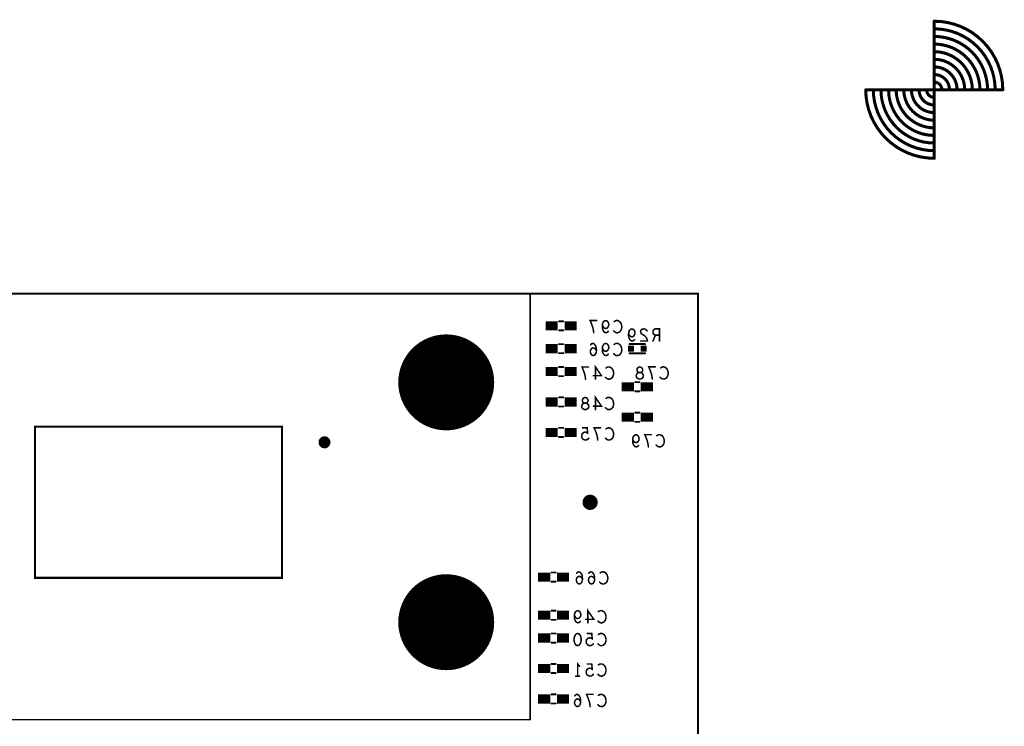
# Model space of a CAD drawing. Extents: x -1 to 5.73, y -1.96 to 5.23.
# Tile 29 of 29: x 2.5 to 5.73, y 2.91 to 5.23. Entities that reach past the tile are written whole.
import ezdxf

# ---------------------------------------------------------------- set-up
doc = ezdxf.new("R2010")
doc.units = 0
doc.layers.get('0').update_dxf_attribs({"color": 3, "linetype": 'CONTINUOUS'})

# ---------------------------------------------------------------- blocks, each defined once
blk = doc.blocks.new('PAD_S1')
at = {"const_width": 1}
blk.add_lwpolyline([(-0.5, 0), (0.5, 0)], dxfattribs=at)
blk = doc.blocks.new('PAD_R1')
at = {"const_width": 0.5}
blk.add_lwpolyline([(0.25, 0, 1), (-0.25, 0, 1)], format="xyb", close=True, dxfattribs=at)

msp = doc.modelspace()

# ---------------------------------------------------------------- linework, layer by layer
for points, const_width in [([(5.5, 5.225), (5.5, 4.775)], 0.01), ([(5.725, 5), (5.275, 5)], 0.01), ([(1.732, 4.33), (1.732, 2.932), (4.173, 2.932), (4.173, 4.329)], 0.005), ([(4.224, 4.225), (4.264, 4.225)], 0.03), ([(4.268, 4.24), (4.282, 4.24)], 0.006), ([(4.268, 4.24), (4.282, 4.24)], 0.006), ([(4.286, 4.225), (4.326, 4.225)], 0.03), ([(4.38187, 4.2023), (4.3808, 4.21097), (4.3792, 4.2183), (4.37707, 4.22497), (4.3744, 4.2323), (4.37013, 4.2423), (4.39147, 4.2423)], 0.005), ([(4.42987, 4.20697), (4.42613, 4.20363), (4.42187, 4.2023), (4.4176, 4.20363), (4.41387, 4.20763), (4.4112, 4.21363), (4.41013, 4.21963), (4.41013, 4.22697), (4.4112, 4.23297), (4.41387, 4.2383), (4.41707, 4.24097), (4.4208, 4.2423), (4.42507, 4.24097), (4.42827, 4.2383), (4.4304, 4.2343), (4.43147, 4.22897), (4.4304, 4.2243), (4.42773, 4.21963), (4.42453, 4.21697), (4.4208, 4.2163), (4.41653, 4.21763), (4.41333, 4.22097), (4.41013, 4.22697)], 0.005), ([(4.44907, 4.23897), (4.45227, 4.24097), (4.456, 4.2423), (4.46027, 4.2423), (4.46507, 4.2403), (4.4688, 4.23697), (4.47147, 4.23297), (4.4736, 4.2263), (4.47413, 4.2203), (4.47307, 4.2143), (4.47147, 4.2103), (4.46827, 4.2063), (4.46453, 4.20363), (4.4608, 4.2023), (4.45707, 4.2023), (4.45333, 4.20363), (4.45013, 4.20563), (4.44747, 4.2083)], 0.005), ([(4.268, 4.21), (4.282, 4.21)], 0.006), ([(4.268, 4.21), (4.282, 4.21)], 0.006), ([(4.51607, 4.17967), (4.51233, 4.17633), (4.50807, 4.175), (4.5038, 4.17633), (4.50007, 4.18033), (4.4974, 4.18633), (4.49633, 4.19233), (4.49633, 4.19967), (4.4974, 4.20567), (4.50007, 4.211), (4.50327, 4.21367), (4.507, 4.215), (4.51127, 4.21367), (4.51447, 4.211), (4.5166, 4.207), (4.51767, 4.20167), (4.5166, 4.197), (4.51393, 4.19233), (4.51073, 4.18967), (4.507, 4.189), (4.50273, 4.19033), (4.49953, 4.19367), (4.49633, 4.19967)], 0.005), ([(4.55713, 4.20833), (4.55393, 4.21233), (4.5502, 4.21433), (4.54593, 4.215), (4.5406, 4.21367), (4.53687, 4.21033), (4.5358, 4.20633), (4.53633, 4.20233), (4.53847, 4.199), (4.54913, 4.19233), (4.55393, 4.18767), (4.55713, 4.181), (4.5582, 4.175), (4.5358, 4.175)], 0.005), ([(4.59767, 4.175), (4.59767, 4.215), (4.58433, 4.215), (4.58007, 4.213), (4.5774, 4.21033), (4.57633, 4.205), (4.5774, 4.19967), (4.5806, 4.19633), (4.58433, 4.19433), (4.59767, 4.19433)], 0.005), ([(4.58433, 4.19433), (4.57633, 4.175)], 0.005), ([(4.224, 4.15), (4.264, 4.15)], 0.03), ([(4.268, 4.165), (4.282, 4.165)], 0.006), ([(4.268, 4.165), (4.282, 4.165)], 0.006), ([(4.286, 4.15), (4.326, 4.15)], 0.03), ([(4.39093, 4.14397), (4.3872, 4.14863), (4.384, 4.1513), (4.37973, 4.15263), (4.376, 4.1513), (4.37333, 4.14863), (4.3712, 4.14463), (4.37067, 4.13997), (4.3712, 4.13597), (4.37333, 4.13197), (4.37653, 4.12863), (4.38027, 4.1273), (4.38453, 4.12863), (4.38827, 4.13263), (4.3904, 4.13863), (4.39093, 4.1453), (4.38987, 4.15397), (4.38827, 4.15863), (4.3856, 4.1633), (4.38187, 4.16663), (4.37813, 4.1673), (4.3744, 4.16597), (4.37173, 4.16263)], 0.005), ([(4.42987, 4.13197), (4.42613, 4.12863), (4.42187, 4.1273), (4.4176, 4.12863), (4.41387, 4.13263), (4.4112, 4.13863), (4.41013, 4.14463), (4.41013, 4.15197), (4.4112, 4.15797), (4.41387, 4.1633), (4.41707, 4.16597), (4.4208, 4.1673), (4.42507, 4.16597), (4.42827, 4.1633), (4.4304, 4.1593), (4.43147, 4.15397), (4.4304, 4.1493), (4.42773, 4.14463), (4.42453, 4.14197), (4.4208, 4.1413), (4.41653, 4.14263), (4.41333, 4.14597), (4.41013, 4.15197)], 0.005), ([(4.44907, 4.16397), (4.45227, 4.16597), (4.456, 4.1673), (4.46027, 4.1673), (4.46507, 4.1653), (4.4688, 4.16197), (4.47147, 4.15797), (4.4736, 4.1513), (4.47413, 4.1453), (4.47307, 4.1393), (4.47147, 4.1353), (4.46827, 4.1313), (4.46453, 4.12863), (4.4608, 4.1273), (4.45707, 4.1273), (4.45333, 4.12863), (4.45013, 4.13063), (4.44747, 4.1333)], 0.005), ([(4.55, 4.165), (4.5, 4.165)], 0.007), ([(4.55, 4.165), (4.5, 4.165)], 0.007), ([(4.55, 4.135), (4.5, 4.135)], 0.007), ([(4.55, 4.135), (4.5, 4.135)], 0.007), ([(4.268, 4.135), (4.282, 4.135)], 0.006), ([(4.268, 4.135), (4.282, 4.135)], 0.006), ([(4.224, 4.075), (4.264, 4.075)], 0.03), ([(4.268, 4.09), (4.282, 4.09)], 0.006), ([(4.268, 4.09), (4.282, 4.09)], 0.006), ([(4.286, 4.075), (4.326, 4.075)], 0.03), ([(4.35507, 4.05), (4.354, 4.05867), (4.3524, 4.066), (4.35027, 4.07267), (4.3476, 4.08), (4.34333, 4.09), (4.36467, 4.09)], 0.005), ([(4.3876, 4.05), (4.3876, 4.09), (4.40733, 4.06133), (4.38067, 4.06133)], 0.005), ([(4.42227, 4.08667), (4.42547, 4.08867), (4.4292, 4.09), (4.43347, 4.09), (4.43827, 4.088), (4.442, 4.08467), (4.44467, 4.08067), (4.4468, 4.074), (4.44733, 4.068), (4.44627, 4.062), (4.44467, 4.058), (4.44147, 4.054), (4.43773, 4.05133), (4.434, 4.05), (4.43027, 4.05), (4.42653, 4.05133), (4.42333, 4.05333), (4.42067, 4.056)], 0.005), ([(4.57427, 4.0502), (4.5732, 4.05887), (4.5716, 4.0662), (4.56947, 4.07287), (4.5668, 4.0802), (4.56253, 4.0902), (4.58387, 4.0902)], 0.005), ([(4.60147, 4.08687), (4.60467, 4.08887), (4.6084, 4.0902), (4.61267, 4.0902), (4.61747, 4.0882), (4.6212, 4.08487), (4.62387, 4.08087), (4.626, 4.0742), (4.62653, 4.0682), (4.62547, 4.0622), (4.62387, 4.0582), (4.62067, 4.0542), (4.61693, 4.05153), (4.6132, 4.0502), (4.60947, 4.0502), (4.60573, 4.05153), (4.60253, 4.05353), (4.59987, 4.0562)], 0.005), ([(4.268, 4.06), (4.282, 4.06)], 0.006), ([(4.268, 4.06), (4.282, 4.06)], 0.006), ([(4.518, 4.04), (4.532, 4.04)], 0.006), ([(4.518, 4.04), (4.532, 4.04)], 0.006), ([(4.474, 4.025), (4.514, 4.025)], 0.03), ([(4.518, 4.01), (4.532, 4.01)], 0.006), ([(4.518, 4.01), (4.532, 4.01)], 0.006), ([(4.536, 4.025), (4.576, 4.025)], 0.03), ([(4.224, 3.975), (4.264, 3.975)], 0.03), ([(4.268, 3.99), (4.282, 3.99)], 0.006), ([(4.268, 3.99), (4.282, 3.99)], 0.006), ([(4.286, 3.975), (4.326, 3.975)], 0.03), ([(4.3876, 3.95), (4.3876, 3.99), (4.40733, 3.96133), (4.38067, 3.96133)], 0.005), ([(4.42227, 3.98667), (4.42547, 3.98867), (4.4292, 3.99), (4.43347, 3.99), (4.43827, 3.988), (4.442, 3.98467), (4.44467, 3.98067), (4.4468, 3.974), (4.44733, 3.968), (4.44627, 3.962), (4.44467, 3.958), (4.44147, 3.954), (4.43773, 3.95133), (4.434, 3.95), (4.43027, 3.95), (4.42653, 3.95133), (4.42333, 3.95333), (4.42067, 3.956)], 0.005), ([(4.268, 3.96), (4.282, 3.96)], 0.006), ([(4.268, 3.96), (4.282, 3.96)], 0.006), ([(4.474, 3.925), (4.514, 3.925)], 0.03), ([(4.518, 3.94), (4.532, 3.94)], 0.006), ([(4.518, 3.94), (4.532, 3.94)], 0.006), ([(4.518, 3.91), (4.532, 3.91)], 0.006), ([(4.518, 3.91), (4.532, 3.91)], 0.006), ([(4.536, 3.925), (4.576, 3.925)], 0.03), ([(2.54724, 3.8937), (2.54724, 3.39764), (3.35827, 3.39764)], 0.007), ([(2.54724, 3.8937), (3.35827, 3.8937)], 0.007), ([(3.35827, 3.8937), (3.35827, 3.39764)], 0.007), ([(4.224, 3.875), (4.264, 3.875)], 0.03), ([(4.268, 3.89), (4.282, 3.89)], 0.006), ([(4.268, 3.89), (4.282, 3.89)], 0.006), ([(4.286, 3.875), (4.326, 3.875)], 0.03), ([(4.36573, 3.856), (4.36253, 3.85267), (4.3588, 3.85067), (4.354, 3.85), (4.3492, 3.85133), (4.34547, 3.854), (4.3428, 3.85867), (4.34227, 3.864), (4.34333, 3.86933), (4.346, 3.87267), (4.34973, 3.87533), (4.35347, 3.876), (4.3572, 3.87533), (4.362, 3.87267), (4.3604, 3.89), (4.346, 3.89)], 0.005), ([(4.39507, 3.85), (4.394, 3.85867), (4.3924, 3.866), (4.39027, 3.87267), (4.3876, 3.88), (4.38333, 3.89), (4.40467, 3.89)], 0.005), ([(4.42227, 3.88667), (4.42547, 3.88867), (4.4292, 3.89), (4.43347, 3.89), (4.43827, 3.888), (4.442, 3.88467), (4.44467, 3.88067), (4.4468, 3.874), (4.44733, 3.868), (4.44627, 3.862), (4.44467, 3.858), (4.44147, 3.854), (4.43773, 3.85133), (4.434, 3.85), (4.43027, 3.85), (4.42653, 3.85133), (4.42333, 3.85333), (4.42067, 3.856)], 0.005), ([(4.268, 3.86), (4.282, 3.86)], 0.006), ([(4.268, 3.86), (4.282, 3.86)], 0.006), ([(4.52937, 3.83217), (4.52563, 3.82883), (4.52137, 3.8275), (4.5171, 3.82883), (4.51337, 3.83283), (4.5107, 3.83883), (4.50963, 3.84483), (4.50963, 3.85217), (4.5107, 3.85817), (4.51337, 3.8635), (4.51657, 3.86617), (4.5203, 3.8675), (4.52457, 3.86617), (4.52777, 3.8635), (4.5299, 3.8595), (4.53097, 3.85417), (4.5299, 3.8495), (4.52723, 3.84483), (4.52403, 3.84217), (4.5203, 3.8415), (4.51603, 3.84283), (4.51283, 3.84617), (4.50963, 3.85217)], 0.005), ([(4.56137, 3.8275), (4.5603, 3.83617), (4.5587, 3.8435), (4.55657, 3.85017), (4.5539, 3.8575), (4.54963, 3.8675), (4.57097, 3.8675)], 0.005), ([(4.58857, 3.86417), (4.59177, 3.86617), (4.5955, 3.8675), (4.59977, 3.8675), (4.60457, 3.8655), (4.6083, 3.86217), (4.61097, 3.85817), (4.6131, 3.8515), (4.61363, 3.8455), (4.61257, 3.8395), (4.61097, 3.8355), (4.60777, 3.8315), (4.60403, 3.82883), (4.6003, 3.8275), (4.59657, 3.8275), (4.59283, 3.82883), (4.58963, 3.83083), (4.58697, 3.8335)], 0.005), ([(4.199, 3.4), (4.239, 3.4)], 0.03), ([(4.243, 3.415), (4.257, 3.415)], 0.006), ([(4.243, 3.415), (4.257, 3.415)], 0.006), ([(4.261, 3.4), (4.301, 3.4)], 0.03), ([(4.34503, 3.39407), (4.3413, 3.39873), (4.3381, 3.4014), (4.33383, 3.40273), (4.3301, 3.4014), (4.32743, 3.39873), (4.3253, 3.39473), (4.32477, 3.39007), (4.3253, 3.38607), (4.32743, 3.38207), (4.33063, 3.37873), (4.33437, 3.3774), (4.33863, 3.37873), (4.34237, 3.38273), (4.3445, 3.38873), (4.34503, 3.3954), (4.34397, 3.40407), (4.34237, 3.40873), (4.3397, 3.4134), (4.33597, 3.41673), (4.33223, 3.4174), (4.3285, 3.41607), (4.32583, 3.41273)], 0.005), ([(4.38503, 3.39407), (4.3813, 3.39873), (4.3781, 3.4014), (4.37383, 3.40273), (4.3701, 3.4014), (4.36743, 3.39873), (4.3653, 3.39473), (4.36477, 3.39007), (4.3653, 3.38607), (4.36743, 3.38207), (4.37063, 3.37873), (4.37437, 3.3774), (4.37863, 3.37873), (4.38237, 3.38273), (4.3845, 3.38873), (4.38503, 3.3954), (4.38397, 3.40407), (4.38237, 3.40873), (4.3797, 3.4134), (4.37597, 3.41673), (4.37223, 3.4174), (4.3685, 3.41607), (4.36583, 3.41273)], 0.005), ([(4.40317, 3.41407), (4.40637, 3.41607), (4.4101, 3.4174), (4.41437, 3.4174), (4.41917, 3.4154), (4.4229, 3.41207), (4.42557, 3.40807), (4.4277, 3.4014), (4.42823, 3.3954), (4.42717, 3.3894), (4.42557, 3.3854), (4.42237, 3.3814), (4.41863, 3.37873), (4.4149, 3.3774), (4.41117, 3.3774), (4.40743, 3.37873), (4.40423, 3.38073), (4.40157, 3.3834)], 0.005), ([(4.243, 3.385), (4.257, 3.385)], 0.006), ([(4.243, 3.385), (4.257, 3.385)], 0.006), ([(4.3626, 3.25), (4.3626, 3.29), (4.38233, 3.26133), (4.35567, 3.26133)], 0.005), ([(4.199, 3.275), (4.239, 3.275)], 0.03), ([(4.243, 3.29), (4.257, 3.29)], 0.006), ([(4.243, 3.29), (4.257, 3.29)], 0.006), ([(4.261, 3.275), (4.301, 3.275)], 0.03), ([(4.33807, 3.25467), (4.33433, 3.25133), (4.33007, 3.25), (4.3258, 3.25133), (4.32207, 3.25533), (4.3194, 3.26133), (4.31833, 3.26733), (4.31833, 3.27467), (4.3194, 3.28067), (4.32207, 3.286), (4.32527, 3.28867), (4.329, 3.29), (4.33327, 3.28867), (4.33647, 3.286), (4.3386, 3.282), (4.33967, 3.27667), (4.3386, 3.272), (4.33593, 3.26733), (4.33273, 3.26467), (4.329, 3.264), (4.32473, 3.26533), (4.32153, 3.26867), (4.31833, 3.27467)], 0.005), ([(4.39727, 3.28667), (4.40047, 3.28867), (4.4042, 3.29), (4.40847, 3.29), (4.41327, 3.288), (4.417, 3.28467), (4.41967, 3.28067), (4.4218, 3.274), (4.42233, 3.268), (4.42127, 3.262), (4.41967, 3.258), (4.41647, 3.254), (4.41273, 3.25133), (4.409, 3.25), (4.40527, 3.25), (4.40153, 3.25133), (4.39833, 3.25333), (4.39567, 3.256)], 0.005), ([(4.243, 3.26), (4.257, 3.26)], 0.006), ([(4.243, 3.26), (4.257, 3.26)], 0.006), ([(4.199, 3.2), (4.239, 3.2)], 0.03), ([(4.243, 3.215), (4.257, 3.215)], 0.006), ([(4.243, 3.215), (4.257, 3.215)], 0.006), ([(4.261, 3.2), (4.301, 3.2)], 0.03), ([(4.38073, 3.181), (4.37753, 3.17767), (4.3738, 3.17567), (4.369, 3.175), (4.3642, 3.17633), (4.36047, 3.179), (4.3578, 3.18367), (4.35727, 3.189), (4.35833, 3.19433), (4.361, 3.19767), (4.36473, 3.20033), (4.36847, 3.201), (4.3722, 3.20033), (4.377, 3.19767), (4.3754, 3.215), (4.361, 3.215)], 0.005), ([(4.39727, 3.21167), (4.40047, 3.21367), (4.4042, 3.215), (4.40847, 3.215), (4.41327, 3.213), (4.417, 3.20967), (4.41967, 3.20567), (4.4218, 3.199), (4.42233, 3.193), (4.42127, 3.187), (4.41967, 3.183), (4.41647, 3.179), (4.41273, 3.17633), (4.409, 3.175), (4.40527, 3.175), (4.40153, 3.17633), (4.39833, 3.17833), (4.39567, 3.181)], 0.005), ([(4.243, 3.185), (4.257, 3.185)], 0.006), ([(4.243, 3.185), (4.257, 3.185)], 0.006), ([(4.199, 3.1), (4.239, 3.1)], 0.03), ([(4.243, 3.115), (4.257, 3.115)], 0.006), ([(4.243, 3.115), (4.257, 3.115)], 0.006), ([(4.261, 3.1), (4.301, 3.1)], 0.03), ([(4.329, 3.075), (4.329, 3.115), (4.3354, 3.107)], 0.005), ([(4.38073, 3.081), (4.37753, 3.07767), (4.3738, 3.07567), (4.369, 3.075), (4.3642, 3.07633), (4.36047, 3.079), (4.3578, 3.08367), (4.35727, 3.089), (4.35833, 3.09433), (4.361, 3.09767), (4.36473, 3.10033), (4.36847, 3.101), (4.3722, 3.10033), (4.377, 3.09767), (4.3754, 3.115), (4.361, 3.115)], 0.005), ([(4.39727, 3.11167), (4.40047, 3.11367), (4.4042, 3.115), (4.40847, 3.115), (4.41327, 3.113), (4.417, 3.10967), (4.41967, 3.10567), (4.4218, 3.099), (4.42233, 3.093), (4.42127, 3.087), (4.41967, 3.083), (4.41647, 3.079), (4.41273, 3.07633), (4.409, 3.075), (4.40527, 3.075), (4.40153, 3.07633), (4.39833, 3.07833), (4.39567, 3.081)], 0.005), ([(4.243, 3.085), (4.257, 3.085)], 0.006), ([(4.243, 3.085), (4.257, 3.085)], 0.006), ([(4.3354, 3.075), (4.3226, 3.075)], 0.005), ([(4.199, 3), (4.239, 3)], 0.03), ([(4.243, 3.015), (4.257, 3.015)], 0.006), ([(4.243, 3.015), (4.257, 3.015)], 0.006), ([(4.261, 3), (4.301, 3)], 0.03), ([(4.33913, 2.99167), (4.3354, 2.99633), (4.3322, 2.999), (4.32793, 3.00033), (4.3242, 2.999), (4.32153, 2.99633), (4.3194, 2.99233), (4.31887, 2.98767), (4.3194, 2.98367), (4.32153, 2.97967), (4.32473, 2.97633), (4.32847, 2.975), (4.33273, 2.97633), (4.33647, 2.98033), (4.3386, 2.98633), (4.33913, 2.993), (4.33807, 3.00167), (4.33647, 3.00633), (4.3338, 3.011), (4.33007, 3.01433), (4.32633, 3.015), (4.3226, 3.01367), (4.31993, 3.01033)], 0.005), ([(4.37007, 2.975), (4.369, 2.98367), (4.3674, 2.991), (4.36527, 2.99767), (4.3626, 3.005), (4.35833, 3.015), (4.37967, 3.015)], 0.005), ([(4.39727, 3.01167), (4.40047, 3.01367), (4.4042, 3.015), (4.40847, 3.015), (4.41327, 3.013), (4.417, 3.00967), (4.41967, 3.00567), (4.4218, 2.999), (4.42233, 2.993), (4.42127, 2.987), (4.41967, 2.983), (4.41647, 2.979), (4.41273, 2.97633), (4.409, 2.975), (4.40527, 2.975), (4.40153, 2.97633), (4.39833, 2.97833), (4.39567, 2.981)], 0.005), ([(4.243, 2.985), (4.257, 2.985)], 0.006), ([(4.243, 2.985), (4.257, 2.985)], 0.006)]:
    msp.add_lwpolyline(points, dxfattribs=dict(const_width=const_width))
at = {"const_width": 0.01}
for points in [[(5.725, 5, 0.41421), (5.5, 5.225)], [(5.7, 5, 0.41421), (5.5, 5.2)], [(5.675, 5, 0.41421), (5.5, 5.175)], [(5.65, 5, 0.41421), (5.5, 5.15)], [(5.625, 5, 0.41421), (5.5, 5.125)], [(5.6, 5, 0.41421), (5.5, 5.1)], [(5.575, 5, 0.41421), (5.5, 5.075)], [(5.55, 5, 0.41422), (5.5, 5.05)], [(5.525, 5, 0.41422), (5.5, 5.025)], [(5.275, 5, 0.41421), (5.5, 4.775)], [(5.3, 5, 0.41421), (5.5, 4.8)], [(5.325, 5, 0.41421), (5.5, 4.825)], [(5.35, 5, 0.41421), (5.5, 4.85)], [(5.375, 5, 0.41421), (5.5, 4.875)], [(5.4, 5, 0.41421), (5.5, 4.9)], [(5.425, 5, 0.41421), (5.5, 4.925)], [(5.45, 5, 0.41422), (5.5, 4.95)], [(5.475, 5, 0.41422), (5.5, 4.975)]]:
    msp.add_lwpolyline(points, format="xyb", dxfattribs=at)
for points, const_width in [([(0, 0.625), (0, 4.33071), (4.72441, 4.33071), (4.72441, 0.625), (3.375, 0.625), (3.375, 0), (0.925, 0), (0.925, 0.625)], 0.007), ([(4.5332, 4.0502), (4.52947, 4.05087), (4.5252, 4.05287), (4.52253, 4.0562), (4.52147, 4.06087), (4.52253, 4.06553), (4.52573, 4.06953), (4.53053, 4.07153), (4.53587, 4.07153), (4.53907, 4.07287), (4.54173, 4.0762), (4.5428, 4.08087), (4.5412, 4.08553), (4.53747, 4.08887), (4.5332, 4.0902), (4.52893, 4.08887), (4.5252, 4.08553), (4.5236, 4.08087), (4.52467, 4.0762), (4.52733, 4.07287), (4.53053, 4.07153), (4.53587, 4.07153), (4.54067, 4.06953), (4.54387, 4.06553), (4.54493, 4.06087), (4.54387, 4.0562), (4.5412, 4.05287), (4.53693, 4.05087)], 0.005), ([(4.354, 3.95), (4.35027, 3.95067), (4.346, 3.95267), (4.34333, 3.956), (4.34227, 3.96067), (4.34333, 3.96533), (4.34653, 3.96933), (4.35133, 3.97133), (4.35667, 3.97133), (4.35987, 3.97267), (4.36253, 3.976), (4.3636, 3.98067), (4.362, 3.98533), (4.35827, 3.98867), (4.354, 3.99), (4.34973, 3.98867), (4.346, 3.98533), (4.3444, 3.98067), (4.34547, 3.976), (4.34813, 3.97267), (4.35133, 3.97133), (4.35667, 3.97133), (4.36147, 3.96933), (4.36467, 3.96533), (4.36573, 3.96067), (4.36467, 3.956), (4.362, 3.95267), (4.35773, 3.95067)], 0.005), ([(2.54724, 3.39764), (2.54724, 3.8937), (3.35827, 3.8937), (3.35827, 3.39764)], 0.007), ([(4.329, 3.215), (4.33327, 3.21367), (4.33647, 3.21033), (4.3386, 3.20633), (4.3402, 3.201), (4.34073, 3.195), (4.3402, 3.189), (4.3386, 3.18367), (4.33647, 3.17967), (4.33327, 3.17633), (4.329, 3.175), (4.32473, 3.17633), (4.32153, 3.17967), (4.3194, 3.18367), (4.3178, 3.189), (4.31727, 3.195), (4.3178, 3.201), (4.3194, 3.20633), (4.32153, 3.21033), (4.32473, 3.21367)], 0.005)]:
    msp.add_lwpolyline(points, close=True, dxfattribs=dict(const_width=const_width))

# ---------------------------------------------------------------- block references
for name, p, xscale, yscale in [('PAD_R1', (5.5, 5.225), 0.01, 0.01), ('PAD_R1', (5.5, 5.225), 0.01, 0.01), ('PAD_R1', (5.5, 5.2), 0.01, 0.01), ('PAD_R1', (5.5, 5.175), 0.01, 0.01), ('PAD_R1', (5.5, 5.15), 0.01, 0.01), ('PAD_R1', (5.5, 5.125), 0.01, 0.01), ('PAD_R1', (5.5, 5.1), 0.01, 0.01), ('PAD_R1', (5.5, 5.075), 0.01, 0.01), ('PAD_R1', (5.5, 5.05), 0.01, 0.01), ('PAD_R1', (5.5, 5.025), 0.01, 0.01), ('PAD_R1', (5.275, 5), 0.01, 0.01), ('PAD_R1', (5.275, 5), 0.01, 0.01), ('PAD_R1', (5.3, 5), 0.01, 0.01), ('PAD_R1', (5.325, 5), 0.01, 0.01), ('PAD_R1', (5.35, 5), 0.01, 0.01), ('PAD_R1', (5.375, 5), 0.01, 0.01), ('PAD_R1', (5.4, 5), 0.01, 0.01), ('PAD_R1', (5.425, 5), 0.01, 0.01), ('PAD_R1', (5.45, 5), 0.01, 0.01), ('PAD_R1', (5.475, 5), 0.01, 0.01), ('PAD_R1', (5.5, 4.975), 0.01, 0.01), ('PAD_R1', (5.525, 5), 0.01, 0.01), ('PAD_R1', (5.55, 5), 0.01, 0.01), ('PAD_R1', (5.575, 5), 0.01, 0.01), ('PAD_R1', (5.6, 5), 0.01, 0.01), ('PAD_R1', (5.625, 5), 0.01, 0.01), ('PAD_R1', (5.65, 5), 0.01, 0.01), ('PAD_R1', (5.675, 5), 0.01, 0.01), ('PAD_R1', (5.7, 5), 0.01, 0.01), ('PAD_R1', (5.725, 5), 0.01, 0.01), ('PAD_R1', (5.725, 5), 0.01, 0.01), ('PAD_R1', (5.5, 4.95), 0.01, 0.01), ('PAD_R1', (5.5, 4.925), 0.01, 0.01), ('PAD_R1', (5.5, 4.9), 0.01, 0.01), ('PAD_R1', (5.5, 4.875), 0.01, 0.01), ('PAD_R1', (5.5, 4.85), 0.01, 0.01), ('PAD_R1', (5.5, 4.825), 0.01, 0.01), ('PAD_R1', (5.5, 4.8), 0.01, 0.01), ('PAD_R1', (5.5, 4.775), 0.01, 0.01), ('PAD_R1', (5.5, 4.775), 0.01, 0.01), ('PAD_R1', (4.173, 4.329), 0.005, 0.005), ('PAD_R1', (4.268, 4.24), 0.006, 0.006), ('PAD_R1', (4.268, 4.24), 0.006, 0.006), ('PAD_R1', (4.282, 4.24), 0.006, 0.006), ('PAD_R1', (4.282, 4.24), 0.006, 0.006), ('PAD_R1', (4.39147, 4.2423), 0.005, 0.005), ('PAD_R1', (4.44907, 4.23897), 0.005, 0.005), ('PAD_R1', (4.268, 4.21), 0.006, 0.006), ('PAD_R1', (4.268, 4.21), 0.006, 0.006), ('PAD_R1', (4.282, 4.21), 0.006, 0.006), ('PAD_R1', (4.282, 4.21), 0.006, 0.006), ('PAD_R1', (4.38187, 4.2023), 0.005, 0.005), ('PAD_R1', (4.41013, 4.22697), 0.005, 0.005), ('PAD_R1', (4.42987, 4.20697), 0.005, 0.005), ('PAD_R1', (4.44747, 4.2083), 0.005, 0.005), ('PAD_R1', (4.55713, 4.20833), 0.005, 0.005), ('PAD_R1', (3.89764, 4.03937), 0.315, 0.315), ('PAD_R1', (4.49633, 4.19967), 0.005, 0.005), ('PAD_R1', (4.51607, 4.17967), 0.005, 0.005), ('PAD_R1', (4.5358, 4.175), 0.005, 0.005), ('PAD_R1', (4.57633, 4.175), 0.005, 0.005), ('PAD_R1', (4.58433, 4.19433), 0.005, 0.005), ('PAD_R1', (4.59767, 4.19433), 0.005, 0.005), ('PAD_R1', (4.59767, 4.175), 0.005, 0.005), ('PAD_R1', (3.85164, 4.15043), 0.03, 0.03), ('PAD_R1', (3.94356, 4.15024), 0.03, 0.03), ('PAD_R1', (4.268, 4.165), 0.006, 0.006), ('PAD_R1', (4.268, 4.165), 0.006, 0.006), ('PAD_R1', (4.282, 4.165), 0.006, 0.006), ('PAD_R1', (4.282, 4.165), 0.006, 0.006), ('PAD_R1', (4.37173, 4.16263), 0.005, 0.005), ('PAD_R1', (4.39093, 4.14397), 0.005, 0.005), ('PAD_R1', (4.41013, 4.15197), 0.005, 0.005), ('PAD_R1', (4.44907, 4.16397), 0.005, 0.005), ('PAD_S1', (4.5045, 4.15), 0.02, 0.02), ('PAD_R1', (4.5, 4.165), 0.007, 0.007), ('PAD_R1', (4.5, 4.165), 0.007, 0.007), ('PAD_R1', (4.5, 4.135), 0.007, 0.007), ('PAD_R1', (4.5, 4.135), 0.007, 0.007), ('PAD_S1', (4.5455, 4.15), 0.02, 0.02), ('PAD_R1', (4.55, 4.165), 0.007, 0.007), ('PAD_R1', (4.55, 4.165), 0.007, 0.007), ('PAD_R1', (4.55, 4.135), 0.007, 0.007), ('PAD_R1', (4.55, 4.135), 0.007, 0.007), ('PAD_R1', (4.268, 4.135), 0.006, 0.006), ('PAD_R1', (4.268, 4.135), 0.006, 0.006), ('PAD_R1', (4.282, 4.135), 0.006, 0.006), ('PAD_R1', (4.282, 4.135), 0.006, 0.006), ('PAD_R1', (4.42987, 4.13197), 0.005, 0.005), ('PAD_R1', (4.44747, 4.1333), 0.005, 0.005), ('PAD_R1', (3.78677, 4.08529), 0.03, 0.03), ('PAD_R1', (4.0087, 4.08537), 0.03, 0.03), ('PAD_R1', (4.268, 4.09), 0.006, 0.006), ('PAD_R1', (4.268, 4.09), 0.006, 0.006), ('PAD_R1', (4.282, 4.09), 0.006, 0.006), ('PAD_R1', (4.282, 4.09), 0.006, 0.006), ('PAD_R1', (4.36467, 4.09), 0.005, 0.005), ('PAD_R1', (4.42227, 4.08667), 0.005, 0.005), ('PAD_R1', (4.58387, 4.0902), 0.005, 0.005), ('PAD_R1', (4.60147, 4.08687), 0.005, 0.005), ('PAD_R1', (4.268, 4.06), 0.006, 0.006), ('PAD_R1', (4.268, 4.06), 0.006, 0.006), ('PAD_R1', (4.282, 4.06), 0.006, 0.006), ('PAD_R1', (4.282, 4.06), 0.006, 0.006), ('PAD_R1', (4.35507, 4.05), 0.005, 0.005), ('PAD_R1', (4.38067, 4.06133), 0.005, 0.005), ('PAD_R1', (4.3876, 4.05), 0.005, 0.005), ('PAD_R1', (4.42067, 4.056), 0.005, 0.005), ('PAD_R1', (4.518, 4.04), 0.006, 0.006), ('PAD_R1', (4.518, 4.04), 0.006, 0.006), ('PAD_R1', (4.532, 4.04), 0.006, 0.006), ('PAD_R1', (4.532, 4.04), 0.006, 0.006), ('PAD_R1', (4.57427, 4.0502), 0.005, 0.005), ('PAD_R1', (4.59987, 4.0562), 0.005, 0.005), ('PAD_R1', (4.518, 4.01), 0.006, 0.006), ('PAD_R1', (4.518, 4.01), 0.006, 0.006), ('PAD_R1', (4.532, 4.01), 0.006, 0.006), ('PAD_R1', (4.532, 4.01), 0.006, 0.006), ('PAD_R1', (3.78658, 3.99337), 0.03, 0.03), ('PAD_R1', (4.00851, 3.99345), 0.03, 0.03), ('PAD_R1', (4.268, 3.99), 0.006, 0.006), ('PAD_R1', (4.268, 3.99), 0.006, 0.006), ('PAD_R1', (4.282, 3.99), 0.006, 0.006), ('PAD_R1', (4.282, 3.99), 0.006, 0.006), ('PAD_R1', (4.42227, 3.98667), 0.005, 0.005), ('PAD_R1', (4.268, 3.96), 0.006, 0.006), ('PAD_R1', (4.268, 3.96), 0.006, 0.006), ('PAD_R1', (4.282, 3.96), 0.006, 0.006), ('PAD_R1', (4.282, 3.96), 0.006, 0.006), ('PAD_R1', (4.38067, 3.96133), 0.005, 0.005), ('PAD_R1', (4.3876, 3.95), 0.005, 0.005), ('PAD_R1', (4.42067, 3.956), 0.005, 0.005), ('PAD_R1', (3.85172, 3.9285), 0.03, 0.03), ('PAD_R1', (3.94364, 3.92831), 0.03, 0.03), ('PAD_R1', (4.518, 3.94), 0.006, 0.006), ('PAD_R1', (4.518, 3.94), 0.006, 0.006), ('PAD_R1', (4.518, 3.91), 0.006, 0.006), ('PAD_R1', (4.518, 3.91), 0.006, 0.006), ('PAD_R1', (4.532, 3.94), 0.006, 0.006), ('PAD_R1', (4.532, 3.94), 0.006, 0.006), ('PAD_R1', (4.532, 3.91), 0.006, 0.006), ('PAD_R1', (4.532, 3.91), 0.006, 0.006), ('PAD_R1', (2.54724, 3.8937), 0.007, 0.007), ('PAD_R1', (2.54724, 3.8937), 0.007, 0.007), ('PAD_R1', (3.35827, 3.8937), 0.007, 0.007), ('PAD_R1', (3.35827, 3.8937), 0.007, 0.007), ('PAD_R1', (4.268, 3.89), 0.006, 0.006), ('PAD_R1', (4.268, 3.89), 0.006, 0.006), ('PAD_R1', (4.282, 3.89), 0.006, 0.006), ('PAD_R1', (4.282, 3.89), 0.006, 0.006), ('PAD_R1', (4.346, 3.89), 0.005, 0.005), ('PAD_R1', (4.40467, 3.89), 0.005, 0.005), ('PAD_R1', (4.42227, 3.88667), 0.005, 0.005), ('PAD_R1', (3.49803, 3.84252), 0.03937, 0.03937), ('PAD_R1', (4.268, 3.86), 0.006, 0.006), ('PAD_R1', (4.268, 3.86), 0.006, 0.006), ('PAD_R1', (4.282, 3.86), 0.006, 0.006), ('PAD_R1', (4.282, 3.86), 0.006, 0.006), ('PAD_R1', (4.36573, 3.856), 0.005, 0.005), ('PAD_R1', (4.39507, 3.85), 0.005, 0.005), ('PAD_R1', (4.42067, 3.856), 0.005, 0.005), ('PAD_R1', (4.50963, 3.85217), 0.005, 0.005), ('PAD_R1', (4.57097, 3.8675), 0.005, 0.005), ('PAD_R1', (4.58857, 3.86417), 0.005, 0.005), ('PAD_R1', (4.52937, 3.83217), 0.005, 0.005), ('PAD_R1', (4.56137, 3.8275), 0.005, 0.005), ('PAD_R1', (4.58697, 3.8335), 0.005, 0.005), ('PAD_R1', (4.37008, 3.64567), 0.05, 0.05), ('PAD_R1', (3.35827, 3.39764), 0.007, 0.007), ('PAD_R1', (3.35827, 3.39764), 0.007, 0.007), ('PAD_R1', (3.89764, 3.25196), 0.315, 0.315), ('PAD_R1', (4.243, 3.415), 0.006, 0.006), ('PAD_R1', (4.243, 3.415), 0.006, 0.006), ('PAD_R1', (4.257, 3.415), 0.006, 0.006), ('PAD_R1', (4.257, 3.415), 0.006, 0.006), ('PAD_R1', (4.32583, 3.41273), 0.005, 0.005), ('PAD_R1', (4.34503, 3.39407), 0.005, 0.005), ('PAD_R1', (4.36583, 3.41273), 0.005, 0.005), ('PAD_R1', (4.38503, 3.39407), 0.005, 0.005), ('PAD_R1', (4.40317, 3.41407), 0.005, 0.005), ('PAD_R1', (3.85164, 3.36302), 0.03, 0.03), ('PAD_R1', (3.94356, 3.36283), 0.03, 0.03), ('PAD_R1', (4.243, 3.385), 0.006, 0.006), ('PAD_R1', (4.243, 3.385), 0.006, 0.006), ('PAD_R1', (4.257, 3.385), 0.006, 0.006), ('PAD_R1', (4.257, 3.385), 0.006, 0.006), ('PAD_R1', (4.40157, 3.3834), 0.005, 0.005), ('PAD_R1', (3.78677, 3.29788), 0.03, 0.03), ('PAD_R1', (4.0087, 3.29796), 0.03, 0.03), ('PAD_R1', (4.243, 3.29), 0.006, 0.006), ('PAD_R1', (4.243, 3.29), 0.006, 0.006), ('PAD_R1', (4.257, 3.29), 0.006, 0.006), ('PAD_R1', (4.257, 3.29), 0.006, 0.006), ('PAD_R1', (4.31833, 3.27467), 0.005, 0.005), ('PAD_R1', (4.39727, 3.28667), 0.005, 0.005), ('PAD_R1', (4.243, 3.26), 0.006, 0.006), ('PAD_R1', (4.243, 3.26), 0.006, 0.006), ('PAD_R1', (4.257, 3.26), 0.006, 0.006), ('PAD_R1', (4.257, 3.26), 0.006, 0.006), ('PAD_R1', (4.33807, 3.25467), 0.005, 0.005), ('PAD_R1', (4.35567, 3.26133), 0.005, 0.005), ('PAD_R1', (4.3626, 3.25), 0.005, 0.005), ('PAD_R1', (4.39567, 3.256), 0.005, 0.005), ('PAD_R1', (3.78658, 3.20596), 0.03, 0.03), ('PAD_R1', (4.00851, 3.20604), 0.03, 0.03), ('PAD_R1', (4.243, 3.215), 0.006, 0.006), ('PAD_R1', (4.243, 3.215), 0.006, 0.006), ('PAD_R1', (4.257, 3.215), 0.006, 0.006), ('PAD_R1', (4.257, 3.215), 0.006, 0.006), ('PAD_R1', (4.361, 3.215), 0.005, 0.005), ('PAD_R1', (4.39727, 3.21167), 0.005, 0.005), ('PAD_R1', (4.243, 3.185), 0.006, 0.006), ('PAD_R1', (4.243, 3.185), 0.006, 0.006), ('PAD_R1', (4.257, 3.185), 0.006, 0.006), ('PAD_R1', (4.257, 3.185), 0.006, 0.006), ('PAD_R1', (4.38073, 3.181), 0.005, 0.005), ('PAD_R1', (4.39567, 3.181), 0.005, 0.005), ('PAD_R1', (3.85172, 3.14109), 0.03, 0.03), ('PAD_R1', (3.94364, 3.1409), 0.03, 0.03), ('PAD_R1', (4.243, 3.115), 0.006, 0.006), ('PAD_R1', (4.243, 3.115), 0.006, 0.006), ('PAD_R1', (4.257, 3.115), 0.006, 0.006), ('PAD_R1', (4.257, 3.115), 0.006, 0.006), ('PAD_R1', (4.3354, 3.107), 0.005, 0.005), ('PAD_R1', (4.361, 3.115), 0.005, 0.005), ('PAD_R1', (4.39727, 3.11167), 0.005, 0.005), ('PAD_R1', (4.243, 3.085), 0.006, 0.006), ('PAD_R1', (4.243, 3.085), 0.006, 0.006), ('PAD_R1', (4.257, 3.085), 0.006, 0.006), ('PAD_R1', (4.257, 3.085), 0.006, 0.006), ('PAD_R1', (4.3226, 3.075), 0.005, 0.005), ('PAD_R1', (4.329, 3.075), 0.005, 0.005), ('PAD_R1', (4.3354, 3.075), 0.005, 0.005), ('PAD_R1', (4.38073, 3.081), 0.005, 0.005), ('PAD_R1', (4.39567, 3.081), 0.005, 0.005), ('PAD_R1', (4.243, 3.015), 0.006, 0.006), ('PAD_R1', (4.243, 3.015), 0.006, 0.006), ('PAD_R1', (4.257, 3.015), 0.006, 0.006), ('PAD_R1', (4.257, 3.015), 0.006, 0.006), ('PAD_R1', (4.31993, 3.01033), 0.005, 0.005), ('PAD_R1', (4.37967, 3.015), 0.005, 0.005), ('PAD_R1', (4.39727, 3.01167), 0.005, 0.005), ('PAD_R1', (4.243, 2.985), 0.006, 0.006), ('PAD_R1', (4.243, 2.985), 0.006, 0.006), ('PAD_R1', (4.257, 2.985), 0.006, 0.006), ('PAD_R1', (4.257, 2.985), 0.006, 0.006), ('PAD_R1', (4.33913, 2.99167), 0.005, 0.005), ('PAD_R1', (4.37007, 2.975), 0.005, 0.005), ('PAD_R1', (4.39567, 2.981), 0.005, 0.005)]:
    msp.add_blockref(name, p, dxfattribs=dict(xscale=xscale, yscale=yscale))

doc.saveas('drawing.dxf')
